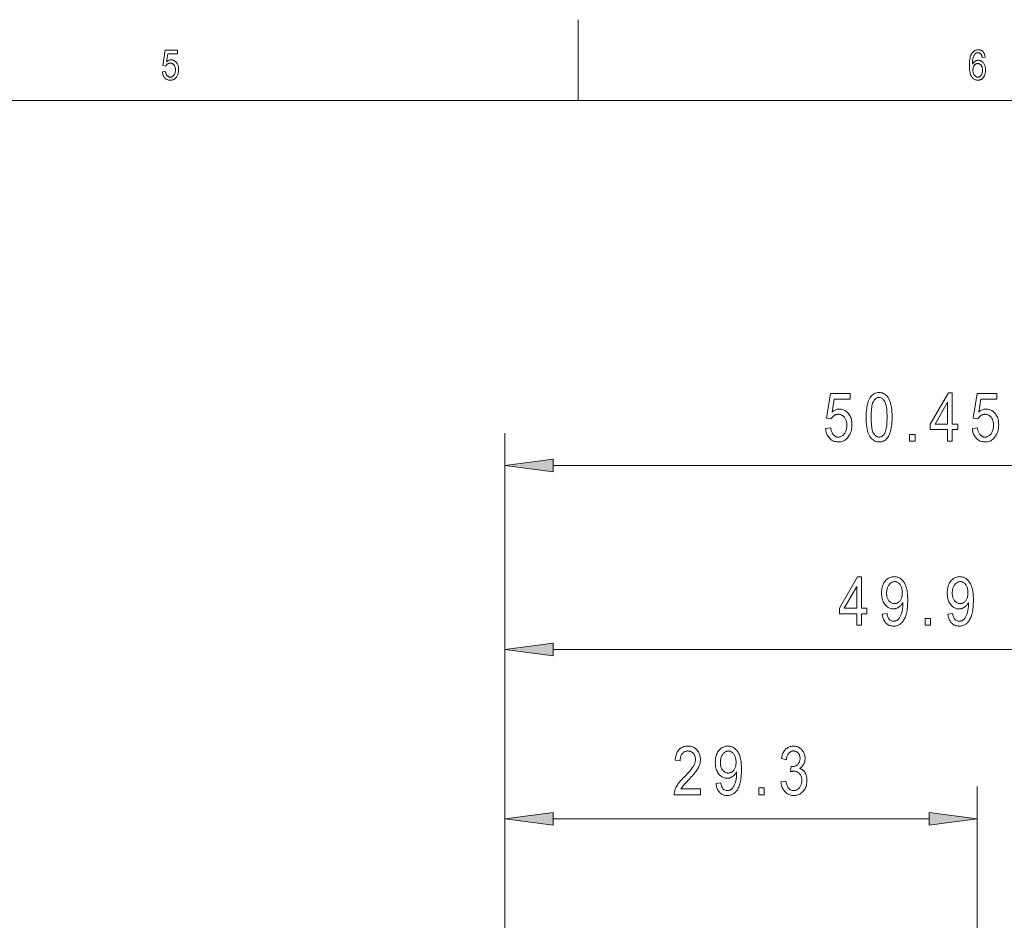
# Model space of a CAD drawing. Extents: x 5 to 415, y 5 to 296.
# Tile 32 of 46: x 210 to 271, y 240 to 296. Entities that reach past the tile are written whole.
import ezdxf

# ---------------------------------------------------------------- set-up
doc = ezdxf.new("R2010")
doc.units = 0

msp = doc.modelspace()

# ---------------------------------------------------------------- linework, layer by layer
at = {"color": 7, "lineweight": 13, "ltscale": 0.125}
msp.add_line((244.5, 291), (244.5, 296), dxfattribs=at)
at = {"color": 7, "lineweight": 13}
for p, q in [((10, 291), (410, 291)), ((239.974915, 238.523941), (239.974915, 270.39209)), ((242.949249, 268.39209), (287.450562, 268.39209)), ((239.974915, 238.523941), (239.974915, 258.985382)), ((242.949249, 256.985382), (286.850586, 256.985382)), ((242.949249, 246.491211), (266.25058, 246.491211))]:
    msp.add_line(p, q, dxfattribs=at)
at = {"color": 7, "lineweight": 13, "ltscale": 0.249182}
msp.add_line((239.974915, 238.523941), (239.974915, 248.491211), dxfattribs=at)
at = {"color": 7, "lineweight": 13, "ltscale": 0.294182}
msp.add_line((269.224915, 236.723938), (269.224915, 248.491211), dxfattribs=at)
at = {"color": 7, "lineweight": 13}
for points in [[(218.751312, 292.768005), (218.947128, 292.788208), (218.95224, 292.753754), (218.958527, 292.7211), (218.965942, 292.690216), (218.974518, 292.661194), (218.984238, 292.633942), (218.995102, 292.60849), (219.007126, 292.584869), (219.020294, 292.563049), (219.034622, 292.54303), (219.050079, 292.524811), (219.066391, 292.508392), (219.083206, 292.493652), (219.10054, 292.480682), (219.118408, 292.469452), (219.13678, 292.45993), (219.15567, 292.452118), (219.175079, 292.446075), (219.195007, 292.441742), (219.215454, 292.439148), (219.23642, 292.438293), (219.262589, 292.439514), (219.28801, 292.443146), (219.312714, 292.449249), (219.33667, 292.457794), (219.359909, 292.46875), (219.382401, 292.482178), (219.404175, 292.498016), (219.425201, 292.516296), (219.445511, 292.537018), (219.465073, 292.560181), (219.483322, 292.58548), (219.499649, 292.612518), (219.514038, 292.641357), (219.52652, 292.671967), (219.537079, 292.704376), (219.545731, 292.738556), (219.552444, 292.774506), (219.557251, 292.812256), (219.560135, 292.851776), (219.561096, 292.893066), (219.560165, 292.931854), (219.557373, 292.968842), (219.552734, 293.004059), (219.546234, 293.037506), (219.537872, 293.069153), (219.527664, 293.09903), (219.515594, 293.127106), (219.501663, 293.153412), (219.485886, 293.177948), (219.468231, 293.200684), (219.449188, 293.221436), (219.429199, 293.240021), (219.408264, 293.256409), (219.386368, 293.27063), (219.363541, 293.282654), (219.339752, 293.29248), (219.315033, 293.30014), (219.289352, 293.305603), (219.262726, 293.308868), (219.235153, 293.309967), (219.218338, 293.309479), (219.201736, 293.308075), (219.185333, 293.305695), (219.169159, 293.302368), (219.153198, 293.298126), (219.137451, 293.292908), (219.121918, 293.286743), (219.106598, 293.279633), (219.091507, 293.271576), (219.076614, 293.262573), (219.062149, 293.252747), (219.048294, 293.242157), (219.035049, 293.230804), (219.022446, 293.218719), (219.010452, 293.205902), (218.999069, 293.192322), (218.988312, 293.178009), (218.97818, 293.162933), (218.968658, 293.147125), (218.959763, 293.130585), (218.784164, 293.158356), (218.931961, 294.109619), (219.686157, 294.109619), (219.686157, 293.892334), (219.081039, 293.892334), (218.998917, 293.394592), (219.026123, 293.416687), (219.05365, 293.436432), (219.081497, 293.453888), (219.10968, 293.468994), (219.138199, 293.481781), (219.167038, 293.492218), (219.196213, 293.500366), (219.225708, 293.506165), (219.255539, 293.509674), (219.28569, 293.510834), (219.323349, 293.509216), (219.360001, 293.504333), (219.39566, 293.496216), (219.430313, 293.484863), (219.463974, 293.470245), (219.496643, 293.452393), (219.528305, 293.431274), (219.55896, 293.406921), (219.588638, 293.379333), (219.61731, 293.34848), (219.644073, 293.31488), (219.668015, 293.279022), (219.689148, 293.240906), (219.707458, 293.200531), (219.722946, 293.157898), (219.735626, 293.112976), (219.745483, 293.065826), (219.752533, 293.016388), (219.75676, 292.964722), (219.758163, 292.910767), (219.75676, 292.857208), (219.752533, 292.805237), (219.745483, 292.754791), (219.735626, 292.705902), (219.722946, 292.658569), (219.707458, 292.612793), (219.689148, 292.568573), (219.668015, 292.525909), (219.644073, 292.484802), (219.61731, 292.445221), (219.588165, 292.408386), (219.557098, 292.375427), (219.524094, 292.346344), (219.489151, 292.321136), (219.452286, 292.299805), (219.413483, 292.282349), (219.372757, 292.268768), (219.330078, 292.259064), (219.285477, 292.253265), (219.238953, 292.251312), (219.20015, 292.252686), (219.162567, 292.256805), (219.126221, 292.263641), (219.091095, 292.273254), (219.05719, 292.285583), (219.024521, 292.300659), (218.993057, 292.318481), (218.962845, 292.33905), (218.933838, 292.362335), (218.906067, 292.388397), (218.880081, 292.41684), (218.856415, 292.447418), (218.835098, 292.480133), (218.816116, 292.514923), (218.799469, 292.551819), (218.785172, 292.590851), (218.773193, 292.631958), (218.763565, 292.675201), (218.756271, 292.720551)], [(269.719025, 293.681366), (269.533325, 293.663696), (269.52774, 293.691406), (269.521698, 293.717499), (269.515106, 293.741943), (269.508057, 293.76474), (269.500458, 293.785919), (269.492371, 293.80542), (269.483795, 293.823303), (269.474701, 293.839539), (269.465088, 293.854126), (269.454987, 293.867065), (269.439789, 293.883881), (269.42395, 293.898926), (269.407532, 293.91217), (269.390503, 293.923676), (269.372864, 293.933411), (269.354645, 293.941345), (269.335785, 293.94754), (269.316315, 293.951965), (269.296265, 293.95462), (269.275604, 293.955505), (269.243652, 293.953491), (269.212982, 293.947418), (269.183624, 293.937317), (269.155548, 293.923157), (269.128754, 293.904968), (269.103241, 293.882751), (269.07901, 293.856476), (269.056091, 293.826141), (269.034454, 293.791779), (269.014099, 293.753387), (268.997986, 293.716858), (268.983582, 293.676971), (268.970825, 293.633759), (268.959717, 293.587219), (268.950287, 293.537354), (268.942535, 293.484131), (268.936462, 293.427612), (268.932037, 293.367706), (268.929291, 293.304504), (268.928192, 293.237946), (268.941406, 293.261627), (268.955261, 293.284119), (268.969818, 293.30542), (268.984985, 293.325562), (269.000824, 293.344543), (269.017334, 293.362335), (269.034485, 293.378967), (269.052307, 293.394409), (269.07077, 293.408661), (269.089905, 293.421753), (269.109467, 293.433655), (269.129272, 293.444275), (269.149292, 293.453644), (269.169525, 293.461792), (269.190002, 293.468658), (269.210724, 293.474304), (269.231659, 293.478668), (269.252808, 293.481812), (269.2742, 293.483673), (269.295807, 293.484283), (269.331482, 293.482666), (269.366241, 293.477753), (269.400055, 293.469574), (269.432953, 293.45813), (269.464935, 293.44339), (269.496002, 293.425415), (269.526123, 293.404144), (269.555359, 293.379608), (269.583649, 293.351776), (269.610992, 293.320709), (269.636566, 293.286865), (269.659454, 293.250854), (269.679626, 293.212585), (269.697113, 293.17215), (269.711914, 293.129456), (269.72403, 293.084595), (269.733429, 293.037506), (269.740173, 292.98819), (269.744202, 292.936676), (269.745544, 292.882965), (269.744873, 292.846161), (269.742828, 292.810059), (269.739471, 292.774658), (269.734741, 292.73996), (269.728638, 292.705933), (269.721222, 292.672638), (269.712433, 292.640015), (269.702301, 292.608063), (269.690796, 292.576843), (269.677948, 292.546295), (269.664063, 292.516907), (269.649384, 292.489075), (269.633942, 292.46283), (269.617737, 292.438171), (269.600739, 292.41507), (269.582977, 292.393555), (269.564453, 292.373627), (269.545166, 292.355286), (269.525085, 292.338501), (269.504242, 292.323334), (269.482819, 292.309631), (269.460938, 292.297394), (269.43866, 292.286591), (269.415924, 292.277252), (269.392761, 292.269318), (269.369171, 292.262848), (269.345154, 292.257782), (269.320709, 292.254181), (269.295837, 292.252045), (269.270538, 292.251312), (269.225372, 292.253387), (269.181824, 292.259613), (269.139862, 292.269958), (269.099548, 292.284454), (269.060852, 292.303101), (269.023743, 292.325897), (268.988281, 292.352844), (268.954407, 292.383911), (268.92218, 292.419128), (268.891541, 292.458496), (268.86322, 292.502686), (268.837891, 292.552429), (268.815521, 292.607697), (268.796143, 292.668518), (268.779755, 292.734833), (268.766327, 292.806702), (268.75589, 292.884125), (268.748444, 292.967041), (268.743988, 293.055511), (268.742493, 293.149536), (268.744019, 293.253815), (268.748596, 293.351929), (268.756256, 293.443878), (268.766937, 293.529633), (268.780701, 293.609192), (268.797516, 293.682617), (268.817383, 293.749847), (268.840302, 293.810883), (268.866302, 293.865753), (268.895355, 293.914459), (268.926788, 293.957764), (268.95993, 293.996552), (268.994781, 294.030731), (269.031372, 294.060394), (269.069672, 294.08548), (269.109711, 294.105988), (269.151428, 294.121948), (269.194885, 294.133362), (269.240082, 294.140198), (269.286957, 294.142487), (269.321014, 294.141296), (269.353943, 294.137756), (269.385742, 294.131836), (269.416443, 294.123566), (269.445984, 294.112946), (269.474426, 294.099945), (269.501709, 294.084595), (269.527893, 294.066895), (269.552948, 294.046814), (269.576904, 294.024353), (269.599365, 293.999664), (269.619965, 293.972839), (269.638763, 293.943878), (269.655731, 293.912781), (269.670868, 293.879547), (269.684143, 293.844177), (269.695618, 293.806671), (269.705261, 293.767059), (269.713043, 293.725281)], [(268.957245, 292.882965), (268.958191, 292.843597), (268.961029, 292.805786), (268.965759, 292.769562), (268.972412, 292.734894), (268.980927, 292.701843), (268.991364, 292.670349), (269.003662, 292.640442), (269.017883, 292.612122), (269.033997, 292.585358), (269.052002, 292.560181), (269.071259, 292.537018), (269.091095, 292.516296), (269.111572, 292.498016), (269.132629, 292.482178), (269.154327, 292.46875), (269.176605, 292.457794), (269.199493, 292.449249), (269.222992, 292.443146), (269.247101, 292.439514), (269.27182, 292.438293), (269.293549, 292.439423), (269.31485, 292.442871), (269.335663, 292.448639), (269.355988, 292.456665), (269.375885, 292.46701), (269.395294, 292.479675), (269.414215, 292.494629), (269.432709, 292.511871), (269.450714, 292.531403), (269.468262, 292.553253), (269.48468, 292.577087), (269.49939, 292.602661), (269.51239, 292.629944), (269.523621, 292.658966), (269.533142, 292.689667), (269.540955, 292.722137), (269.546997, 292.756287), (269.551331, 292.792175), (269.553925, 292.829742), (269.554779, 292.86908), (269.553925, 292.907593), (269.551361, 292.944366), (269.547058, 292.97937), (269.541046, 293.012573), (269.533325, 293.044037), (269.523865, 293.07373), (269.512695, 293.101654), (269.499817, 293.127808), (269.485199, 293.152161), (269.468872, 293.174774), (269.451324, 293.195435), (269.433014, 293.213898), (269.41394, 293.230194), (269.394104, 293.244324), (269.373505, 293.256287), (269.352142, 293.266052), (269.330048, 293.273651), (269.30719, 293.279083), (269.283569, 293.282349), (269.259186, 293.283447), (269.235229, 293.282349), (269.211914, 293.279114), (269.189209, 293.273712), (269.167114, 293.266144), (269.14563, 293.256439), (269.124786, 293.244537), (269.104553, 293.230499), (269.08493, 293.214294), (269.065948, 293.195953), (269.047577, 293.175415), (269.030396, 293.153046), (269.015045, 293.12915), (269.001495, 293.103729), (268.989777, 293.076782), (268.979828, 293.048309), (268.97171, 293.01828), (268.965363, 292.986755), (268.960846, 292.953674), (268.95816, 292.919098)], [(259.836548, 270.677917), (260.153717, 270.710632), (260.162018, 270.654816), (260.17218, 270.601898), (260.184204, 270.551941), (260.19809, 270.504883), (260.213837, 270.460754), (260.231445, 270.419525), (260.250916, 270.381256), (260.272247, 270.345886), (260.295441, 270.313477), (260.320496, 270.283997), (260.346924, 270.257355), (260.374176, 270.233521), (260.402252, 270.212494), (260.431183, 270.194275), (260.460938, 270.178833), (260.491547, 270.166229), (260.52298, 270.156433), (260.555267, 270.149414), (260.588379, 270.145203), (260.622345, 270.143799), (260.664734, 270.145782), (260.705933, 270.151703), (260.745941, 270.16156), (260.78476, 270.175415), (260.822388, 270.193176), (260.858826, 270.214905), (260.894104, 270.24057), (260.928162, 270.270203), (260.96106, 270.303772), (260.992737, 270.341278), (261.022308, 270.382202), (261.048737, 270.426025), (261.072052, 270.472748), (261.092285, 270.522339), (261.109375, 270.574829), (261.123383, 270.630188), (261.134277, 270.688446), (261.142059, 270.749573), (261.146729, 270.813599), (261.148285, 270.880493), (261.146759, 270.943298), (261.142242, 271.003235), (261.134735, 271.060303), (261.124207, 271.114441), (261.110657, 271.16571), (261.094116, 271.214111), (261.074585, 271.259613), (261.052002, 271.302216), (261.026428, 271.341949), (260.997864, 271.378784), (260.96701, 271.412415), (260.934631, 271.442505), (260.900696, 271.469055), (260.865265, 271.492065), (260.828278, 271.511566), (260.789734, 271.527496), (260.749695, 271.539886), (260.708099, 271.548737), (260.664978, 271.554047), (260.6203, 271.555817), (260.593048, 271.555054), (260.566162, 271.552734), (260.539612, 271.548889), (260.513397, 271.543518), (260.487549, 271.536621), (260.462036, 271.528198), (260.43689, 271.518188), (260.412079, 271.506714), (260.387604, 271.493652), (260.363495, 271.479065), (260.340027, 271.463135), (260.317596, 271.445953), (260.296173, 271.427582), (260.275726, 271.40802), (260.256317, 271.387238), (260.237885, 271.365234), (260.220459, 271.342041), (260.204041, 271.317657), (260.188599, 271.292053), (260.174194, 271.265228), (259.88974, 271.310242), (260.129181, 272.851166), (261.350861, 272.851166), (261.350861, 272.499207), (260.370636, 272.499207), (260.23764, 271.692932), (260.281677, 271.728699), (260.326294, 271.760681), (260.371399, 271.78894), (260.417053, 271.813416), (260.463257, 271.834106), (260.509949, 271.851074), (260.55722, 271.864258), (260.605011, 271.873657), (260.65332, 271.879303), (260.702148, 271.881165), (260.763153, 271.87854), (260.82254, 271.870667), (260.88028, 271.857513), (260.936432, 271.839111), (260.990967, 271.81543), (261.043854, 271.786499), (261.095154, 271.752319), (261.144836, 271.712891), (261.192902, 271.668182), (261.239349, 271.618225), (261.282684, 271.563782), (261.321472, 271.505707), (261.355713, 271.44397), (261.385376, 271.37854), (261.410461, 271.309479), (261.431, 271.236725), (261.44696, 271.160339), (261.458374, 271.080261), (261.46524, 270.996552), (261.467499, 270.909149), (261.46521, 270.822418), (261.458374, 270.73819), (261.44696, 270.656494), (261.431, 270.577301), (261.410461, 270.500641), (261.385376, 270.426483), (261.355713, 270.354858), (261.321472, 270.285736), (261.282684, 270.219147), (261.239349, 270.15506), (261.192139, 270.095367), (261.141815, 270.041992), (261.088348, 269.994873), (261.031738, 269.95401), (260.972015, 269.919464), (260.90918, 269.891205), (260.843201, 269.869202), (260.774078, 269.853516), (260.701813, 269.844086), (260.626434, 269.840942), (260.563599, 269.84314), (260.502716, 269.849823), (260.443848, 269.860931), (260.386932, 269.876465), (260.332031, 269.896454), (260.279083, 269.920868), (260.228149, 269.949738), (260.179199, 269.983032), (260.132202, 270.020782), (260.087219, 270.062988), (260.045105, 270.10907), (260.006805, 270.15863), (259.97226, 270.211578), (259.941528, 270.267944), (259.914551, 270.327728), (259.891388, 270.39093), (259.871979, 270.45755), (259.856384, 270.527588), (259.844574, 270.601044)], [(262.347443, 271.371643), (262.349487, 271.518982), (262.355591, 271.659027), (262.365784, 271.791748), (262.380035, 271.917114), (262.398346, 272.035156), (262.420746, 272.145905), (262.447235, 272.249298), (262.477753, 272.345398), (262.51239, 272.434143), (262.551056, 272.515564), (262.593719, 272.589447), (262.640259, 272.655518), (262.690643, 272.713867), (262.744904, 272.764404), (262.80304, 272.80719), (262.865021, 272.842163), (262.930878, 272.869385), (263.00061, 272.888824), (263.074219, 272.900482), (263.151672, 272.904358), (263.220581, 272.901215), (263.286499, 272.891785), (263.349426, 272.876007), (263.409363, 272.853943), (263.466309, 272.825592), (263.520264, 272.790924), (263.571259, 272.749939), (263.619232, 272.702698), (263.664246, 272.649109), (263.706238, 272.589233), (263.752899, 272.508545), (263.794647, 272.418732), (263.831482, 272.319794), (263.863403, 272.211731), (263.890442, 272.094513), (263.912537, 271.968201), (263.929718, 271.832764), (263.941986, 271.688171), (263.949371, 271.534454), (263.951813, 271.371643), (263.949799, 271.225037), (263.943726, 271.085663), (263.933594, 270.953522), (263.919403, 270.828613), (263.901184, 270.710907), (263.878876, 270.600433), (263.852539, 270.497192), (263.822144, 270.401154), (263.78772, 270.312347), (263.749237, 270.230774), (263.706757, 270.156708), (263.660339, 270.090424), (263.609985, 270.031952), (263.555725, 269.981262), (263.497528, 269.938416), (263.435394, 269.90332), (263.369324, 269.876038), (263.299347, 269.856537), (263.225433, 269.844849), (263.147583, 269.840942), (263.078461, 269.84436), (263.011902, 269.854675), (262.947906, 269.871887), (262.886475, 269.895935), (262.827576, 269.92688), (262.771271, 269.964722), (262.717499, 270.009399), (262.66629, 270.060974), (262.617615, 270.119415), (262.571533, 270.184723), (262.528961, 270.258484), (262.490875, 270.342224), (262.457245, 270.435944), (262.428131, 270.539673), (262.403473, 270.653351), (262.383301, 270.777039), (262.367615, 270.910706), (262.356415, 271.054352), (262.349701, 271.208008)], [(267.381561, 269.89209), (267.381561, 270.610382), (266.315399, 270.610382), (266.315399, 270.948029), (267.438843, 272.89209), (267.684418, 272.89209), (267.684418, 270.948029), (268.017975, 270.948029), (268.017975, 270.610382), (267.684418, 270.610382), (267.684418, 269.89209)], [(268.92453, 270.677917), (269.24173, 270.710632), (269.250031, 270.654816), (269.260193, 270.601898), (269.272217, 270.551941), (269.286102, 270.504883), (269.301819, 270.460754), (269.319458, 270.419525), (269.338928, 270.381256), (269.36026, 270.345886), (269.383453, 270.313477), (269.408508, 270.283997), (269.434906, 270.257355), (269.462158, 270.233521), (269.490234, 270.212494), (269.519165, 270.194275), (269.54895, 270.178833), (269.579529, 270.166229), (269.610992, 270.156433), (269.64325, 270.149414), (269.676392, 270.145203), (269.710358, 270.143799), (269.752716, 270.145782), (269.793915, 270.151703), (269.833923, 270.16156), (269.872742, 270.175415), (269.91037, 270.193176), (269.946838, 270.214905), (269.982086, 270.24057), (270.016144, 270.270203), (270.049042, 270.303772), (270.08075, 270.341278), (270.110291, 270.382202), (270.136719, 270.426025), (270.160065, 270.472748), (270.180267, 270.522339), (270.197388, 270.574829), (270.211395, 270.630188), (270.22226, 270.688446), (270.230042, 270.749573), (270.234711, 270.813599), (270.236267, 270.880493), (270.234772, 270.943298), (270.230255, 271.003235), (270.222717, 271.060303), (270.212189, 271.114441), (270.198669, 271.16571), (270.182129, 271.214111), (270.162567, 271.259613), (270.140015, 271.302216), (270.114441, 271.341949), (270.085846, 271.378784), (270.054993, 271.412415), (270.022614, 271.442505), (269.988708, 271.469055), (269.953247, 271.492065), (269.91626, 271.511566), (269.877747, 271.527496), (269.837677, 271.539886), (269.796082, 271.548737), (269.75296, 271.554047), (269.708313, 271.555817), (269.681061, 271.555054), (269.654144, 271.552734), (269.627594, 271.548889), (269.601379, 271.543518), (269.575531, 271.536621), (269.550018, 271.528198), (269.524872, 271.518188), (269.500061, 271.506714), (269.475586, 271.493652), (269.451477, 271.479065), (269.42804, 271.463135), (269.405609, 271.445953), (269.384155, 271.427582), (269.363739, 271.40802), (269.344299, 271.387238), (269.325867, 271.365234), (269.308441, 271.342041), (269.292023, 271.317657), (269.276611, 271.292053), (269.262177, 271.265228), (268.977753, 271.310242), (269.217163, 272.851166), (270.438843, 272.851166), (270.438843, 272.499207), (269.458649, 272.499207), (269.325623, 271.692932), (269.36969, 271.728699), (269.414276, 271.760681), (269.459412, 271.78894), (269.505066, 271.813416), (269.551239, 271.834106), (269.597961, 271.851074), (269.645203, 271.864258), (269.692993, 271.873657), (269.741302, 271.879303), (269.790161, 271.881165), (269.851135, 271.87854), (269.910522, 271.870667), (269.968292, 271.857513), (270.024414, 271.839111), (270.078949, 271.81543), (270.131866, 271.786499), (270.183167, 271.752319), (270.232819, 271.712891), (270.280884, 271.668182), (270.327332, 271.618225), (270.370667, 271.563782), (270.409485, 271.505707), (270.443695, 271.44397), (270.473358, 271.37854), (270.498474, 271.309479), (270.518982, 271.236725), (270.534973, 271.160339), (270.546387, 271.080261), (270.553223, 270.996552), (270.555511, 270.909149), (270.553223, 270.822418), (270.546387, 270.73819), (270.534973, 270.656494), (270.518982, 270.577301), (270.498474, 270.500641), (270.473358, 270.426483), (270.443695, 270.354858), (270.409485, 270.285736), (270.370667, 270.219147), (270.327332, 270.15506), (270.280121, 270.095367), (270.229797, 270.041992), (270.176331, 269.994873), (270.119751, 269.95401), (270.060028, 269.919464), (269.997162, 269.891205), (269.931183, 269.869202), (269.862061, 269.853516), (269.789825, 269.844086), (269.714447, 269.840942), (269.651581, 269.84314), (269.590698, 269.849823), (269.53183, 269.860931), (269.474915, 269.876465), (269.420013, 269.896454), (269.367096, 269.920868), (269.316132, 269.949738), (269.267181, 269.983032), (269.220215, 270.020782), (269.175201, 270.062988), (269.133118, 270.10907), (269.094788, 270.15863), (269.060272, 270.211578), (269.02951, 270.267944), (269.002563, 270.327728), (268.97937, 270.39093), (268.959991, 270.45755), (268.944397, 270.527588), (268.932556, 270.601044)], [(262.656464, 271.371643), (262.657867, 271.230347), (262.662048, 271.098694), (262.669067, 270.976685), (262.678894, 270.864288), (262.691498, 270.761566), (262.706909, 270.668457), (262.725159, 270.584991), (262.746155, 270.511169), (262.769989, 270.446991), (262.796631, 270.392456), (262.82547, 270.345215), (262.855865, 270.302917), (262.887817, 270.265625), (262.921387, 270.233307), (262.956512, 270.205963), (262.993225, 270.183594), (263.031494, 270.166199), (263.07135, 270.153748), (263.112762, 270.146301), (263.155762, 270.143799), (263.196442, 270.146301), (263.235748, 270.15387), (263.273712, 270.166443), (263.310303, 270.184082), (263.345581, 270.206726), (263.379486, 270.234406), (263.412048, 270.267151), (263.443237, 270.304901), (263.473114, 270.347687), (263.501617, 270.395508), (263.528046, 270.450562), (263.551697, 270.515106), (263.572571, 270.589081), (263.590668, 270.672516), (263.605988, 270.765381), (263.6185, 270.867737), (263.628235, 270.979523), (263.635193, 271.100769), (263.639374, 271.231476), (263.640778, 271.371643), (263.639374, 271.513306), (263.635162, 271.645264), (263.628143, 271.767548), (263.618347, 271.880127), (263.605713, 271.983002), (263.590302, 272.076172), (263.572083, 272.159637), (263.551056, 272.233398), (263.527222, 272.297485), (263.50058, 272.351868), (263.471741, 272.398895), (263.441193, 272.440979), (263.409027, 272.478149), (263.375183, 272.510315), (263.339691, 272.537567), (263.302551, 272.559845), (263.263733, 272.577179), (263.223267, 272.589569), (263.181152, 272.596985), (263.13736, 272.599457), (263.097107, 272.596954), (263.058167, 272.589386), (263.020569, 272.576813), (262.984283, 272.559204), (262.949341, 272.53653), (262.915741, 272.50885), (262.883453, 272.476135), (262.852509, 272.438354), (262.822876, 272.395569), (262.794586, 272.347748), (262.768341, 272.292694), (262.744873, 272.228149), (262.724152, 272.154175), (262.706177, 272.07077), (262.690979, 271.977875), (262.678558, 271.875549), (262.668884, 271.763733), (262.661987, 271.642487), (262.657837, 271.51178)], [(267.381561, 270.948029), (267.381561, 272.30069), (266.612122, 270.948029)], [(265.038452, 269.89209), (265.038452, 270.311615), (265.382233, 270.311615), (265.382233, 269.89209)], [(242.949249, 268.783691), (239.974915, 268.39209), (242.949249, 268.000519)], [(261.760132, 258.485382), (261.760132, 259.203674), (260.69397, 259.203674), (260.69397, 259.541321), (261.817444, 261.485382), (262.063019, 261.485382), (262.063019, 259.541321), (262.396576, 259.541321), (262.396576, 259.203674), (262.063019, 259.203674), (262.063019, 258.485382)], [(263.348145, 259.179108), (263.638733, 259.211853), (263.655334, 259.121643), (263.677368, 259.040955), (263.704773, 258.969727), (263.73761, 258.90802), (263.775818, 258.855774), (263.819458, 258.813049), (263.8685, 258.779816), (263.922913, 258.756073), (263.982758, 258.741852), (264.048004, 258.737091), (264.078003, 258.738129), (264.107452, 258.741241), (264.136383, 258.746399), (264.164734, 258.753632), (264.192535, 258.762939), (264.219757, 258.774292), (264.24646, 258.78772), (264.272614, 258.803223), (264.298187, 258.820801), (264.323242, 258.840454), (264.347626, 258.862701), (264.371246, 258.888184), (264.394104, 258.916901), (264.416229, 258.948822), (264.437592, 258.983948), (264.458191, 259.022278), (264.478027, 259.063843), (264.497101, 259.108582), (264.515411, 259.156586), (264.53299, 259.207764), (264.549316, 259.261444), (264.563934, 259.316864), (264.576813, 259.374084), (264.588013, 259.433044), (264.597443, 259.493744), (264.605194, 259.556213), (264.611206, 259.620453), (264.615509, 259.686462), (264.618073, 259.754211), (264.618927, 259.82373), (264.618927, 259.8974), (264.599457, 259.861725), (264.578674, 259.827576), (264.55658, 259.794922), (264.533142, 259.763794), (264.508423, 259.734192), (264.482391, 259.706116), (264.455078, 259.679504), (264.426422, 259.654449), (264.396454, 259.63089), (264.365173, 259.608856), (264.333191, 259.588623), (264.301086, 259.570557), (264.26886, 259.554596), (264.236511, 259.540741), (264.204041, 259.529053), (264.171448, 259.51947), (264.138702, 259.512024), (264.105865, 259.506714), (264.072906, 259.50351), (264.039825, 259.502441), (263.980469, 259.505066), (263.922791, 259.51297), (263.866791, 259.526123), (263.812408, 259.544525), (263.759705, 259.568176), (263.708679, 259.597107), (263.659271, 259.631287), (263.611542, 259.670746), (263.56546, 259.715454), (263.521057, 259.765411), (263.479645, 259.819946), (263.442596, 259.878326), (263.409912, 259.940582), (263.381561, 260.006714), (263.357605, 260.076721), (263.337982, 260.150574), (263.322723, 260.228302), (263.311829, 260.309906), (263.305298, 260.395386), (263.303101, 260.484711), (263.305389, 260.576843), (263.312164, 260.664978), (263.323456, 260.749146), (263.339294, 260.829315), (263.35965, 260.905487), (263.384521, 260.977692), (263.41391, 261.045868), (263.447845, 261.110077), (263.486267, 261.170288), (263.529236, 261.226532), (263.575439, 261.278046), (263.623566, 261.324127), (263.673676, 261.364807), (263.725708, 261.400055), (263.779663, 261.429871), (263.835571, 261.454285), (263.893433, 261.473267), (263.953247, 261.486816), (264.015015, 261.494965), (264.078705, 261.497681), (264.124237, 261.496155), (264.169128, 261.491608), (264.21344, 261.484039), (264.257141, 261.47345), (264.300201, 261.459808), (264.342682, 261.443146), (264.384521, 261.423462), (264.425751, 261.400757), (264.46637, 261.375), (264.506378, 261.346252), (264.545197, 261.314514), (264.582184, 261.279938), (264.617371, 261.242493), (264.650787, 261.202179), (264.682373, 261.158997), (264.712158, 261.112946), (264.740173, 261.064026), (264.766357, 261.012268), (264.790741, 260.957642), (264.813354, 260.900116), (264.833954, 260.838593), (264.852386, 260.771851), (264.868652, 260.699921), (264.882751, 260.622803), (264.894684, 260.540466), (264.904449, 260.452942), (264.912048, 260.360229), (264.91748, 260.262299), (264.920715, 260.15918), (264.921814, 260.050873), (264.920624, 259.930023), (264.917145, 259.814728), (264.911316, 259.704926), (264.903137, 259.600677), (264.892639, 259.501923), (264.879822, 259.408722), (264.864655, 259.321045), (264.847168, 259.238861), (264.827332, 259.162231), (264.805176, 259.091125), (264.781006, 259.024597), (264.755188, 258.961792), (264.727722, 258.902649), (264.698578, 258.847198), (264.667786, 258.79541), (264.635345, 258.747314), (264.601257, 258.702911), (264.565491, 258.662201), (264.528076, 258.625153), (264.488983, 258.591797), (264.448608, 258.561859), (264.407257, 258.535065), (264.36496, 258.511444), (264.321686, 258.490967), (264.277435, 258.473633), (264.232239, 258.459442), (264.186096, 258.448425), (264.138977, 258.440521), (264.090912, 258.435791), (264.04187, 258.434235), (263.986694, 258.436157), (263.933411, 258.441895), (263.881927, 258.451447), (263.832306, 258.464844), (263.784515, 258.482056), (263.738586, 258.503113), (263.694489, 258.527985), (263.652222, 258.556702), (263.611816, 258.589203), (263.573242, 258.62558), (263.537109, 258.665527), (263.503998, 258.708923), (263.473907, 258.755737), (263.446838, 258.805969), (263.422821, 258.859619), (263.401825, 258.916687), (263.38385, 258.977173), (263.368927, 259.041077), (263.357025, 259.108368)], [(264.586182, 260.503113), (264.584778, 260.56601), (264.580475, 260.62616), (264.573303, 260.683563), (264.563293, 260.73822), (264.550385, 260.790131), (264.534637, 260.839294), (264.515991, 260.885742), (264.494507, 260.929443), (264.470154, 260.970367), (264.442963, 261.008575), (264.413879, 261.043579), (264.383942, 261.07489), (264.353149, 261.102509), (264.321472, 261.126465), (264.288971, 261.146729), (264.255585, 261.1633), (264.221344, 261.176178), (264.186249, 261.185394), (264.150299, 261.190918), (264.113495, 261.192749), (264.075012, 261.190796), (264.037384, 261.184906), (264.00061, 261.175079), (263.964661, 261.161316), (263.929565, 261.143646), (263.895294, 261.12204), (263.861877, 261.096497), (263.829285, 261.067017), (263.797546, 261.03363), (263.766632, 260.996307), (263.73764, 260.955688), (263.711731, 260.912476), (263.688873, 260.866638), (263.669037, 260.818176), (263.652283, 260.76712), (263.63855, 260.713409), (263.627899, 260.657104), (263.62027, 260.598145), (263.615692, 260.536591), (263.614166, 260.472412), (263.615631, 260.414703), (263.619965, 260.359344), (263.627228, 260.306396), (263.637421, 260.255829), (263.650482, 260.207672), (263.666473, 260.161926), (263.685364, 260.11853), (263.707153, 260.077576), (263.731842, 260.038971), (263.75946, 260.002777), (263.789093, 259.969543), (263.819855, 259.939789), (263.851776, 259.913544), (263.884857, 259.890808), (263.919067, 259.871552), (263.954437, 259.855804), (263.990936, 259.843567), (264.028595, 259.834808), (264.067383, 259.829559), (264.10733, 259.82782), (264.146851, 259.82959), (264.18512, 259.834869), (264.222137, 259.843658), (264.257965, 259.855988), (264.292542, 259.871826), (264.325897, 259.891174), (264.358032, 259.914063), (264.388916, 259.94046), (264.41861, 259.970367), (264.447052, 260.003815), (264.47348, 260.040466), (264.497131, 260.080109), (264.518005, 260.12265), (264.536102, 260.168182), (264.551422, 260.216644), (264.563934, 260.268036), (264.573669, 260.322388), (264.580627, 260.3797), (264.584808, 260.439941)], [(267.414307, 259.179108), (267.704895, 259.211853), (267.721497, 259.121643), (267.74353, 259.040955), (267.770935, 258.969727), (267.803772, 258.90802), (267.84198, 258.855774), (267.88562, 258.813049), (267.934662, 258.779816), (267.989075, 258.756073), (268.04892, 258.741852), (268.114166, 258.737091), (268.144165, 258.738129), (268.173645, 258.741241), (268.202545, 258.746399), (268.230896, 258.753632), (268.258698, 258.762939), (268.28595, 258.774292), (268.312622, 258.78772), (268.338776, 258.803223), (268.36438, 258.820801), (268.389404, 258.840454), (268.413788, 258.862701), (268.437408, 258.888184), (268.460266, 258.916901), (268.482391, 258.948822), (268.503754, 258.983948), (268.524353, 259.022278), (268.544189, 259.063843), (268.563263, 259.108582), (268.581604, 259.156586), (268.599152, 259.207764), (268.615479, 259.261444), (268.630096, 259.316864), (268.643005, 259.374084), (268.654175, 259.433044), (268.663605, 259.493744), (268.671356, 259.556213), (268.677368, 259.620453), (268.681671, 259.686462), (268.684235, 259.754211), (268.68512, 259.82373), (268.68512, 259.8974), (268.665619, 259.861725), (268.644836, 259.827576), (268.622742, 259.794922), (268.599335, 259.763794), (268.574585, 259.734192), (268.548584, 259.706116), (268.52124, 259.679504), (268.492584, 259.654449), (268.462616, 259.63089), (268.431366, 259.608856), (268.399384, 259.588623), (268.367249, 259.570557), (268.335022, 259.554596), (268.302673, 259.540741), (268.270203, 259.529053), (268.23761, 259.51947), (268.204895, 259.512024), (268.172028, 259.506714), (268.139069, 259.50351), (268.105988, 259.502441), (268.046631, 259.505066), (267.988953, 259.51297), (267.932953, 259.526123), (267.878571, 259.544525), (267.825867, 259.568176), (267.774841, 259.597107), (267.725433, 259.631287), (267.677704, 259.670746), (267.631653, 259.715454), (267.587219, 259.765411), (267.545807, 259.819946), (267.508759, 259.878326), (267.476074, 259.940582), (267.447754, 260.006714), (267.423767, 260.076721), (267.404144, 260.150574), (267.388885, 260.228302), (267.377991, 260.309906), (267.37146, 260.395386), (267.369293, 260.484711), (267.371552, 260.576843), (267.378326, 260.664978), (267.389618, 260.749146), (267.405457, 260.829315), (267.425812, 260.905487), (267.450684, 260.977692), (267.480072, 261.045868), (267.514008, 261.110077), (267.552429, 261.170288), (267.595398, 261.226532), (267.641602, 261.278046), (267.689758, 261.324127), (267.739838, 261.364807), (267.79187, 261.400055), (267.845825, 261.429871), (267.901733, 261.454285), (267.959625, 261.473267), (268.019409, 261.486816), (268.081177, 261.494965), (268.144867, 261.497681), (268.190399, 261.496155), (268.235321, 261.491608), (268.279602, 261.484039), (268.323303, 261.47345), (268.366394, 261.459808), (268.408844, 261.443146), (268.450684, 261.423462), (268.491913, 261.400757), (268.532532, 261.375), (268.57254, 261.346252), (268.611359, 261.314514), (268.648346, 261.279938), (268.683563, 261.242493), (268.716949, 261.202179), (268.748535, 261.158997), (268.778351, 261.112946), (268.806335, 261.064026), (268.83252, 261.012268), (268.856934, 260.957642), (268.879517, 260.900116), (268.900116, 260.838593), (268.918549, 260.771851), (268.934814, 260.699921), (268.948914, 260.622803), (268.960846, 260.540466), (268.970612, 260.452942), (268.97821, 260.360229), (268.983643, 260.262299), (268.986877, 260.15918), (268.987976, 260.050873), (268.986816, 259.930023), (268.983307, 259.814728), (268.977478, 259.704926), (268.969299, 259.600677), (268.958801, 259.501923), (268.945984, 259.408722), (268.930817, 259.321045), (268.91333, 259.238861), (268.893494, 259.162231), (268.871338, 259.091125), (268.847168, 259.024597), (268.82135, 258.961792), (268.793884, 258.902649), (268.76474, 258.847198), (268.733948, 258.79541), (268.701508, 258.747314), (268.667419, 258.702911), (268.631653, 258.662201), (268.594238, 258.625153), (268.555176, 258.591797), (268.514771, 258.561859), (268.473419, 258.535065), (268.431122, 258.511444), (268.387848, 258.490967), (268.343628, 258.473633), (268.298431, 258.459442), (268.252258, 258.448425), (268.205139, 258.440521), (268.157074, 258.435791), (268.108032, 258.434235), (268.052887, 258.436157), (267.999573, 258.441895), (267.94809, 258.451447), (267.898468, 258.464844), (267.850708, 258.482056), (267.804749, 258.503113), (267.760651, 258.527985), (267.718384, 258.556702), (267.677979, 258.589203), (267.639404, 258.62558), (267.603271, 258.665527), (267.57016, 258.708923), (267.54007, 258.755737), (267.513031, 258.805969), (267.488983, 258.859619), (267.467987, 258.916687), (267.450043, 258.977173), (267.435089, 259.041077), (267.423187, 259.108368)], [(268.652374, 260.503113), (268.65094, 260.56601), (268.646637, 260.62616), (268.639465, 260.683563), (268.629456, 260.73822), (268.616547, 260.790131), (268.6008, 260.839294), (268.582184, 260.885742), (268.560699, 260.929443), (268.536346, 260.970367), (268.509125, 261.008575), (268.480042, 261.043579), (268.450104, 261.07489), (268.419312, 261.102509), (268.387634, 261.126465), (268.355133, 261.146729), (268.321747, 261.1633), (268.287506, 261.176178), (268.252411, 261.185394), (268.216461, 261.190918), (268.179657, 261.192749), (268.141174, 261.190796), (268.103577, 261.184906), (268.066772, 261.175079), (268.030823, 261.161316), (267.995728, 261.143646), (267.961456, 261.12204), (267.92804, 261.096497), (267.895447, 261.067017), (267.863708, 261.03363), (267.832794, 260.996307), (267.803833, 260.955688), (267.777893, 260.912476), (267.755035, 260.866638), (267.735229, 260.818176), (267.718445, 260.76712), (267.704712, 260.713409), (267.694061, 260.657104), (267.686432, 260.598145), (267.681854, 260.536591), (267.680328, 260.472412), (267.681793, 260.414703), (267.686157, 260.359344), (267.69342, 260.306396), (267.703583, 260.255829), (267.716644, 260.207672), (267.732635, 260.161926), (267.751526, 260.11853), (267.773315, 260.077576), (267.798004, 260.038971), (267.825623, 260.002777), (267.855255, 259.969543), (267.886047, 259.939789), (267.917969, 259.913544), (267.951019, 259.890808), (267.985229, 259.871552), (268.020599, 259.855804), (268.057098, 259.843567), (268.094757, 259.834808), (268.133575, 259.829559), (268.173523, 259.82782), (268.213013, 259.82959), (268.251282, 259.834869), (268.2883, 259.843658), (268.324127, 259.855988), (268.358704, 259.871826), (268.392059, 259.891174), (268.424194, 259.914063), (268.455078, 259.94046), (268.484772, 259.970367), (268.513214, 260.003815), (268.539642, 260.040466), (268.563293, 260.080109), (268.584167, 260.12265), (268.602264, 260.168182), (268.617584, 260.216644), (268.630096, 260.268036), (268.639832, 260.322388), (268.64679, 260.3797), (268.65097, 260.439941)], [(261.760132, 259.541321), (261.760132, 260.893982), (260.990692, 259.541321)], [(265.99411, 258.485382), (265.99411, 258.904907), (266.337891, 258.904907), (266.337891, 258.485382)], [(242.949249, 257.376953), (239.974915, 256.985382), (242.949249, 256.593811)], [(252.08429, 248.345245), (252.08429, 247.991211), (250.457413, 247.991211), (250.457611, 248.034698), (250.460648, 248.079208), (250.466522, 248.124741), (250.47525, 248.171295), (250.486832, 248.218872), (250.501251, 248.267487), (250.518509, 248.317108), (250.538605, 248.367752), (250.561569, 248.419434), (250.587357, 248.472122), (250.616837, 248.526291), (250.650833, 248.582382), (250.689362, 248.640396), (250.732407, 248.700333), (250.779968, 248.762192), (250.832062, 248.825989), (250.888672, 248.891693), (250.949814, 248.95932), (251.015472, 249.02887), (251.085648, 249.100357), (251.16745, 249.182755), (251.243393, 249.261322), (251.313477, 249.336075), (251.377716, 249.406982), (251.436096, 249.474075), (251.488632, 249.537354), (251.535309, 249.596786), (251.576126, 249.65239), (251.611099, 249.704178), (251.640228, 249.752136), (251.6651, 249.797852), (251.687378, 249.842957), (251.707016, 249.887405), (251.724045, 249.931229), (251.738449, 249.974426), (251.750229, 250.016968), (251.759399, 250.058899), (251.765945, 250.100189), (251.769882, 250.140839), (251.771194, 250.180847), (251.769852, 250.225845), (251.765823, 250.269135), (251.759125, 250.31073), (251.749741, 250.350616), (251.737686, 250.388809), (251.722931, 250.425308), (251.705505, 250.460114), (251.68541, 250.49321), (251.662613, 250.524612), (251.637146, 250.554321), (251.609726, 250.581726), (251.581039, 250.606247), (251.551117, 250.627899), (251.519928, 250.646652), (251.487518, 250.662521), (251.453842, 250.675507), (251.418915, 250.685608), (251.382751, 250.69281), (251.345322, 250.697144), (251.306656, 250.698578), (251.265259, 250.697021), (251.225372, 250.692368), (251.187012, 250.684586), (251.150146, 250.673706), (251.114807, 250.659698), (251.080994, 250.642593), (251.048676, 250.622375), (251.017883, 250.599045), (250.988586, 250.572601), (250.960815, 250.54306), (250.935165, 250.510605), (250.912201, 250.475449), (250.891937, 250.437592), (250.87439, 250.397034), (250.859528, 250.353775), (250.847366, 250.3078), (250.837921, 250.25914), (250.831161, 250.207779), (250.827118, 250.153717), (250.82576, 250.096954), (250.514709, 250.135834), (250.523056, 250.220047), (250.534973, 250.299988), (250.550476, 250.375656), (250.56955, 250.447052), (250.592224, 250.51416), (250.618469, 250.576996), (250.648285, 250.635544), (250.681702, 250.689819), (250.718689, 250.739838), (250.759247, 250.785553), (250.802948, 250.826965), (250.849335, 250.864014), (250.898392, 250.896698), (250.950134, 250.925034), (251.004562, 250.949005), (251.061676, 250.968628), (251.12146, 250.983887), (251.183914, 250.994781), (251.249069, 251.001312), (251.316895, 251.003494), (251.390366, 251.000961), (251.460175, 250.993347), (251.526337, 250.980652), (251.588821, 250.962891), (251.647644, 250.940063), (251.702805, 250.91214), (251.754303, 250.87915), (251.802139, 250.841095), (251.846298, 250.797958), (251.88681, 250.749741), (251.923553, 250.698303), (251.956436, 250.645462), (251.985443, 250.591232), (252.010574, 250.535614), (252.031845, 250.478607), (252.049255, 250.420197), (252.06279, 250.360397), (252.072464, 250.29921), (252.078262, 250.236633), (252.0802, 250.172668), (252.078674, 250.115601), (252.074142, 250.059006), (252.066559, 250.002884), (252.055969, 249.947235), (252.042343, 249.892059), (252.025681, 249.837341), (252.005997, 249.783112), (251.983276, 249.72934), (251.957535, 249.676041), (251.928757, 249.623215), (251.895752, 249.568863), (251.8573, 249.511032), (251.8134, 249.449692), (251.764069, 249.384842), (251.70929, 249.316513), (251.649063, 249.244675), (251.583389, 249.169327), (251.512283, 249.0905), (251.43573, 249.008163), (251.353729, 248.922333), (251.30162, 248.868835), (251.253326, 248.818863), (251.208878, 248.7724), (251.168243, 248.729477), (251.131439, 248.690063), (251.098465, 248.654175), (251.069305, 248.621796), (251.043991, 248.592941), (251.022491, 248.567596), (251.004822, 248.545792), (250.989365, 248.525726), (250.974487, 248.505676), (250.96022, 248.485626), (250.946533, 248.465576), (250.933456, 248.445511), (250.920959, 248.425461), (250.909058, 248.405411), (250.897751, 248.385345), (250.887039, 248.365295), (250.876923, 248.345245)], [(253.048141, 248.684937), (253.338715, 248.717682), (253.355331, 248.627472), (253.37735, 248.546768), (253.404785, 248.475555), (253.437607, 248.413834), (253.47583, 248.361618), (253.519455, 248.318878), (253.568497, 248.285645), (253.622925, 248.261917), (253.682755, 248.247681), (253.748001, 248.24292), (253.778015, 248.243958), (253.807465, 248.247055), (253.836365, 248.252228), (253.864731, 248.25946), (253.892517, 248.268768), (253.919769, 248.280121), (253.946472, 248.293564), (253.97261, 248.309067), (253.998199, 248.32663), (254.023239, 248.346268), (254.047623, 248.368546), (254.071243, 248.394028), (254.094116, 248.422729), (254.116226, 248.454651), (254.137573, 248.489777), (254.158173, 248.528107), (254.178009, 248.569656), (254.197098, 248.614426), (254.215424, 248.662399), (254.232986, 248.713593), (254.249329, 248.767273), (254.263931, 248.822708), (254.276825, 248.879898), (254.287994, 248.938858), (254.297455, 248.999573), (254.305191, 249.062042), (254.311203, 249.126282), (254.315506, 249.192291), (254.318085, 249.26004), (254.318939, 249.329559), (254.318939, 249.403229), (254.299454, 249.367554), (254.278671, 249.333405), (254.256561, 249.300766), (254.233154, 249.269638), (254.208435, 249.240021), (254.182404, 249.211929), (254.15506, 249.185349), (254.126419, 249.160278), (254.096451, 249.136719), (254.065186, 249.114685), (254.033203, 249.094467), (254.001099, 249.07637), (253.968872, 249.06041), (253.936508, 249.046585), (253.904037, 249.034882), (253.871429, 249.025299), (253.838715, 249.017853), (253.805878, 249.012527), (253.772903, 249.009338), (253.739807, 249.00827), (253.680481, 249.010895), (253.622803, 249.018799), (253.566788, 249.031937), (253.512421, 249.050354), (253.459717, 249.074005), (253.408661, 249.102936), (253.359283, 249.137115), (253.311539, 249.176575), (253.265472, 249.221268), (253.221054, 249.27124), (253.179642, 249.32576), (253.142593, 249.384155), (253.109909, 249.446411), (253.081573, 249.512543), (253.057602, 249.582535), (253.037979, 249.656403), (253.022736, 249.734131), (253.011826, 249.815735), (253.005295, 249.901199), (253.003113, 249.99054), (253.005371, 250.082672), (253.012161, 250.170822), (253.023468, 250.254974), (253.039291, 250.335144), (253.059647, 250.411316), (253.084518, 250.483505), (253.113922, 250.551697), (253.147827, 250.615906), (253.186279, 250.676117), (253.229233, 250.732346), (253.275436, 250.783875), (253.323578, 250.829956), (253.373657, 250.870636), (253.42569, 250.905884), (253.47966, 250.935715), (253.535583, 250.960114), (253.593445, 250.979095), (253.653244, 250.992645), (253.714996, 251.000793), (253.778687, 251.003494), (253.824219, 251.001984), (253.869141, 250.997437), (253.913452, 250.989868), (253.957138, 250.979263), (254.000214, 250.965637), (254.042679, 250.948975), (254.084534, 250.929291), (254.125763, 250.906586), (254.166382, 250.880829), (254.20639, 250.852066), (254.245193, 250.820343), (254.282181, 250.785767), (254.317383, 250.748322), (254.350784, 250.708008), (254.382385, 250.664825), (254.41217, 250.618774), (254.44017, 250.56987), (254.466354, 250.518097), (254.490753, 250.463455), (254.513351, 250.405945), (254.533951, 250.344421), (254.552399, 250.277679), (254.568665, 250.20575), (254.582764, 250.128632), (254.594696, 250.046295), (254.604446, 249.958771), (254.612045, 249.866058), (254.617462, 249.768127), (254.620728, 249.665009), (254.621811, 249.556702), (254.620636, 249.435867), (254.617142, 249.320557), (254.611313, 249.210754), (254.603149, 249.106506), (254.592636, 249.007751), (254.579819, 248.914551), (254.564651, 248.826859), (254.54715, 248.74469), (254.527328, 248.66806), (254.505157, 248.596954), (254.481003, 248.530441), (254.455185, 248.467621), (254.427719, 248.408478), (254.39859, 248.353027), (254.367798, 248.301239), (254.335358, 248.253159), (254.301254, 248.20874), (254.265488, 248.16803), (254.228073, 248.130981), (254.188995, 248.097626), (254.148605, 248.067688), (254.107254, 248.040909), (254.064957, 248.017273), (254.021683, 247.99678), (253.977448, 247.979446), (253.932251, 247.965271), (253.886093, 247.954239), (253.838974, 247.946365), (253.790894, 247.941635), (253.741852, 247.940063), (253.686707, 247.941971), (253.633408, 247.947708), (253.58194, 247.957275), (253.532303, 247.970673), (253.484528, 247.987885), (253.438583, 248.008942), (253.394485, 248.033813), (253.352234, 248.062515), (253.311813, 248.095047), (253.273239, 248.131393), (253.237091, 248.171371), (253.203979, 248.214767), (253.173904, 248.261581), (253.146851, 248.311798), (253.122833, 248.365448), (253.101837, 248.422516), (253.083862, 248.483002), (253.068924, 248.54689), (253.057022, 248.614212)], [(254.286194, 250.008957), (254.28476, 250.071838), (254.280472, 250.131989), (254.2733, 250.189392), (254.263275, 250.244049), (254.250381, 250.295959), (254.234634, 250.345139), (254.216003, 250.391571), (254.194519, 250.435257), (254.170166, 250.476196), (254.142944, 250.514404), (254.113876, 250.549408), (254.083939, 250.580719), (254.053131, 250.608337), (254.021484, 250.632278), (253.988953, 250.652542), (253.955582, 250.669113), (253.921341, 250.682007), (253.886246, 250.691223), (253.850296, 250.696747), (253.813477, 250.698578), (253.775024, 250.696625), (253.737396, 250.690735), (253.700607, 250.680908), (253.664673, 250.667145), (253.629562, 250.649475), (253.595291, 250.627869), (253.561874, 250.602325), (253.529282, 250.572861), (253.497528, 250.539459), (253.466614, 250.502136), (253.437653, 250.461533), (253.411743, 250.418304), (253.38887, 250.372467), (253.369049, 250.32402), (253.35228, 250.272934), (253.338562, 250.219238), (253.327881, 250.162933), (253.320267, 250.103989), (253.315689, 250.042435), (253.314163, 249.978256), (253.315613, 249.920517), (253.319977, 249.865173), (253.32724, 249.812225), (253.337418, 249.761673), (253.350494, 249.713501), (253.36647, 249.66774), (253.385361, 249.624359), (253.40715, 249.583389), (253.431854, 249.5448), (253.459457, 249.508606), (253.48909, 249.475372), (253.519867, 249.445618), (253.551788, 249.419373), (253.584854, 249.396637), (253.61908, 249.37738), (253.654434, 249.361633), (253.690948, 249.349396), (253.728592, 249.340637), (253.767395, 249.335388), (253.807343, 249.333649), (253.846832, 249.335403), (253.885101, 249.340683), (253.92215, 249.349487), (253.957962, 249.361801), (253.992538, 249.37764), (254.025894, 249.397003), (254.058029, 249.419876), (254.088928, 249.446289), (254.118591, 249.476196), (254.147049, 249.509644), (254.173477, 249.54631), (254.197144, 249.585922), (254.218018, 249.628494), (254.236099, 249.674011), (254.251404, 249.722458), (254.263931, 249.773865), (254.273666, 249.828217), (254.280624, 249.885513), (254.284805, 249.94577)], [(257.07132, 248.783173), (257.374207, 248.832275), (257.395905, 248.720306), (257.423401, 248.620117), (257.456635, 248.531708), (257.495667, 248.455093), (257.540466, 248.390259), (257.591034, 248.337219), (257.647369, 248.295959), (257.709473, 248.266495), (257.777344, 248.24881), (257.851013, 248.24292), (257.891785, 248.244675), (257.931458, 248.249924), (257.970032, 248.258667), (258.007507, 248.27092), (258.043884, 248.286667), (258.079132, 248.305908), (258.113281, 248.328659), (258.146332, 248.354904), (258.178284, 248.384644), (258.209106, 248.417892), (258.237885, 248.453918), (258.263641, 248.492004), (258.286346, 248.532166), (258.30603, 248.574402), (258.322693, 248.618683), (258.336334, 248.665054), (258.346924, 248.71347), (258.354492, 248.763977), (258.359039, 248.816528), (258.360535, 248.871155), (258.359161, 248.922531), (258.35498, 248.971848), (258.348022, 249.019119), (258.338287, 249.064346), (258.325775, 249.107513), (258.310455, 249.148651), (258.292358, 249.187744), (258.271484, 249.224777), (258.247833, 249.259766), (258.221405, 249.292725), (258.192932, 249.323044), (258.163208, 249.350189), (258.132202, 249.374115), (258.099915, 249.394867), (258.066376, 249.41243), (258.031586, 249.426804), (257.995483, 249.437973), (257.95816, 249.445953), (257.919525, 249.450745), (257.879639, 249.452332), (257.862061, 249.451935), (257.843628, 249.450699), (257.824402, 249.448654), (257.804352, 249.445786), (257.783478, 249.442108), (257.76178, 249.437607), (257.739258, 249.432281), (257.715942, 249.426147), (257.691803, 249.419189), (257.66684, 249.411407), (257.701599, 249.734741), (257.748688, 249.730652), (257.79245, 249.732025), (257.834534, 249.73613), (257.874969, 249.742981), (257.913696, 249.752579), (257.950775, 249.764923), (257.986145, 249.779999), (258.019836, 249.797821), (258.05188, 249.81839), (258.082214, 249.841705), (258.110901, 249.867752), (258.137329, 249.896088), (258.16098, 249.926285), (258.181854, 249.958313), (258.199951, 249.992172), (258.215271, 250.027878), (258.227783, 250.06543), (258.237518, 250.104828), (258.244476, 250.146057), (258.248657, 250.189133), (258.250031, 250.234055), (258.248871, 250.275391), (258.245392, 250.315048), (258.239532, 250.353058), (258.231384, 250.38942), (258.220886, 250.424118), (258.208038, 250.457153), (258.192902, 250.488525), (258.175385, 250.51825), (258.155548, 250.546326), (258.133392, 250.572723), (258.109558, 250.597031), (258.084686, 250.618774), (258.058807, 250.63797), (258.031891, 250.654587), (258.003967, 250.668655), (257.975006, 250.680176), (257.945038, 250.689117), (257.914032, 250.695511), (257.881989, 250.699356), (257.848938, 250.700623), (257.814697, 250.699295), (257.781555, 250.695267), (257.749481, 250.688568), (257.718475, 250.679184), (257.688568, 250.667114), (257.659729, 250.652374), (257.632019, 250.634949), (257.605347, 250.614853), (257.579773, 250.592056), (257.555298, 250.566589), (257.532227, 250.538406), (257.510895, 250.507446), (257.491302, 250.47374), (257.47345, 250.437256), (257.457336, 250.398026), (257.442963, 250.356018), (257.430328, 250.311249), (257.419403, 250.263733), (257.410248, 250.21344), (257.402832, 250.160385), (257.10202, 250.225876), (257.114929, 250.300934), (257.130676, 250.372223), (257.149292, 250.439758), (257.170776, 250.503525), (257.195129, 250.563522), (257.222351, 250.619751), (257.252441, 250.672226), (257.28537, 250.720932), (257.321198, 250.765869), (257.359863, 250.807037), (257.400818, 250.84436), (257.443451, 250.877762), (257.487732, 250.907227), (257.533722, 250.93277), (257.58139, 250.954376), (257.630737, 250.972061), (257.681732, 250.985809), (257.734436, 250.995636), (257.788818, 251.001526), (257.844849, 251.003494), (257.903717, 251.001282), (257.960754, 250.994659), (258.016022, 250.983612), (258.069458, 250.96814), (258.121124, 250.948242), (258.170959, 250.923935), (258.219025, 250.895203), (258.265259, 250.862045), (258.309723, 250.824478), (258.352356, 250.782486), (258.392029, 250.737137), (258.427521, 250.689499), (258.458832, 250.639572), (258.485962, 250.587341), (258.508911, 250.532837), (258.52771, 250.476013), (258.542297, 250.416916), (258.552734, 250.35553), (258.559021, 250.29184), (258.561096, 250.225876), (258.560211, 250.18541), (258.557526, 250.145905), (258.55307, 250.10733), (258.546844, 250.069687), (258.538849, 250.03299), (258.529053, 249.997253), (258.517487, 249.962433), (258.50412, 249.928574), (258.488983, 249.895645), (258.472076, 249.863663), (258.453583, 249.832825), (258.433655, 249.803329), (258.412323, 249.775192), (258.389557, 249.748413), (258.365417, 249.722977), (258.339844, 249.698883), (258.312866, 249.676147), (258.284454, 249.65477), (258.254669, 249.634735), (258.22345, 249.616043), (258.252411, 249.60733), (258.280334, 249.597549), (258.307251, 249.5867), (258.33313, 249.574799), (258.358002, 249.561813), (258.381836, 249.547775), (258.404663, 249.532684), (258.426453, 249.51651), (258.447205, 249.499283), (258.466949, 249.480988), (258.48584, 249.461517), (258.503967, 249.440796), (258.521362, 249.418793), (258.538025, 249.395538), (258.553925, 249.371002), (258.569122, 249.345184), (258.583557, 249.318115), (258.59726, 249.289764), (258.61026, 249.260162), (258.622498, 249.229279), (258.633759, 249.197403), (258.64386, 249.16478), (258.65274, 249.131424), (258.660461, 249.097336), (258.666992, 249.0625), (258.672333, 249.026932), (258.676483, 248.990631), (258.679443, 248.953583), (258.681244, 248.915817), (258.681824, 248.877304), (258.679382, 248.796143), (258.672089, 248.717972), (258.659912, 248.642822), (258.642883, 248.570679), (258.620941, 248.501541), (258.594177, 248.43541), (258.5625, 248.372284), (258.52597, 248.312164), (258.484589, 248.255066), (258.438324, 248.200974), (258.388641, 248.151001), (258.337067, 248.106308), (258.283539, 248.066864), (258.228119, 248.032684), (258.170746, 248.003754), (258.11145, 247.980087), (258.050262, 247.96167), (257.987122, 247.948532), (257.922058, 247.940643), (257.855103, 247.938019), (257.79303, 247.940308), (257.73288, 247.947174), (257.674652, 247.958649), (257.618378, 247.974686), (257.563995, 247.995316), (257.511536, 248.020523), (257.461029, 248.050323), (257.412415, 248.084702), (257.365753, 248.123657), (257.320984, 248.167206), (257.279083, 248.21463), (257.240936, 248.265198), (257.206543, 248.318909), (257.175934, 248.375778), (257.149078, 248.435791), (257.126007, 248.498962), (257.106689, 248.565292), (257.091125, 248.634766), (257.079346, 248.707397)], [(255.694107, 247.991211), (255.694107, 248.410736), (256.037903, 248.410736), (256.037903, 247.991211)], [(242.949249, 246.882797), (239.974915, 246.491211), (242.949249, 246.09964)], [(266.25058, 246.09964), (269.224915, 246.491211), (266.25058, 246.882797)]]:
    msp.add_lwpolyline(points, close=True, dxfattribs=at)
for points in [[(242.949249, 268.783691), (239.974915, 268.39209), (242.949249, 268.783691), (242.949249, 268.000519)], [(242.949249, 257.376953), (239.974915, 256.985382), (242.949249, 257.376953), (242.949249, 256.593811)], [(242.949249, 246.882797), (239.974915, 246.491211), (242.949249, 246.882797), (242.949249, 246.09964)], [(266.25058, 246.09964), (269.224915, 246.491211), (266.25058, 246.09964), (266.25058, 246.882797)]]:
    msp.add_solid(points, dxfattribs=at)

doc.saveas('drawing.dxf')
